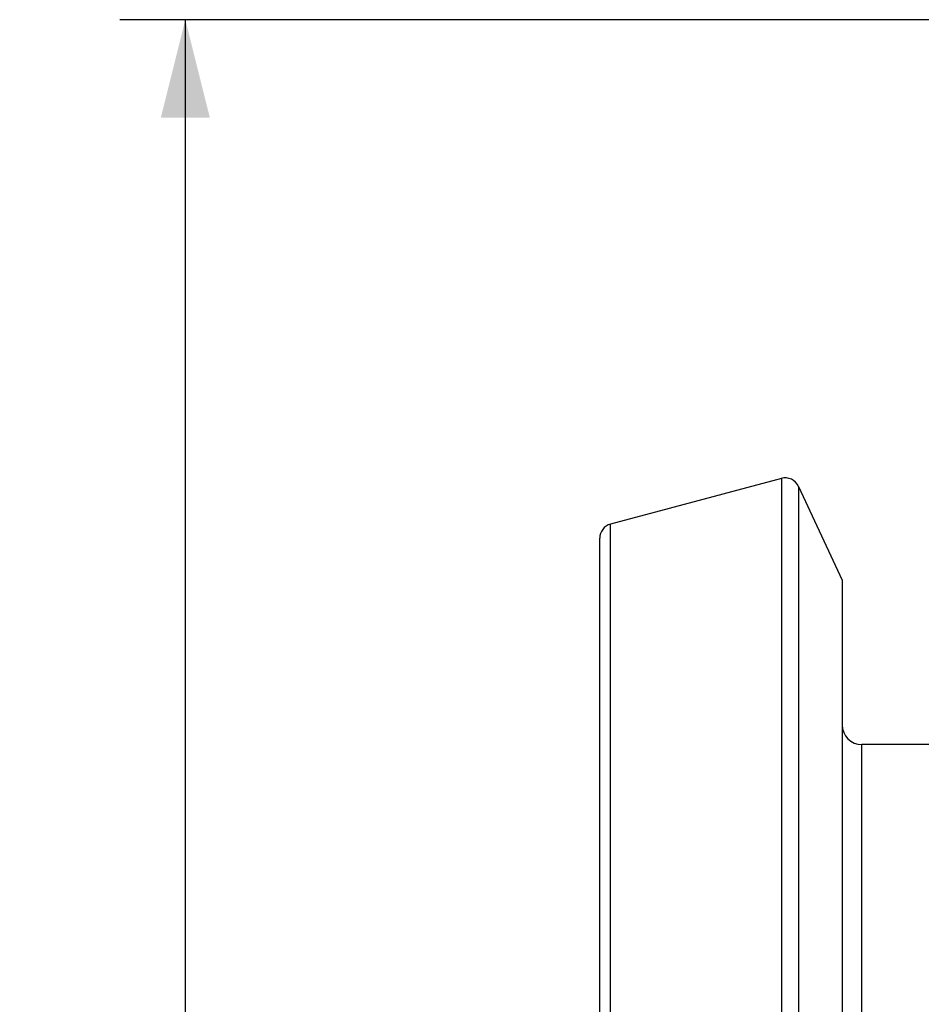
# Model space of a CAD drawing. Extents: x 0 to 594, y 0 to 420.
# Tile 28 of 93: x 212 to 239, y 247 to 277. Entities that reach past the tile are written whole.
import ezdxf

# ---------------------------------------------------------------- set-up
doc = ezdxf.new("R2010")
doc.units = 0
doc.header["$LTSCALE"] = 32.67
doc.layers.get('0').update_dxf_attribs({"linetype": 'CONTINUOUS'})
doc.styles.get("Standard").update_dxf_attribs({"font": 'arial.ttf'})
doc.dimstyles.new('DIMSTYLE_1', dxfattribs={"dimtxt": 4, "dimasz": 3, "dimexe": 2, "dimexo": 1.5, "dimgap": 1, "dimtad": 1, "dimdec": 1, "dimlfac": 6.666667, "dimtxsty": 'STANDARD', "dimblk": '_ARROW_FILLED', "dimblk1": '_ARROW_FILLED', "dimblk2": '_ARROW_FILLED', "dimcen": 0.09, "dimazin": 2, "dimtp": 0.8, "dimtm": 0.8, "dimtfac": 1, "dimtdec": 1, "dimtofl": 0, "dimtmove": 0, "dimatfit": 3, "dimtolj": 1})

# ---------------------------------------------------------------- blocks, each defined once
blk = doc.blocks.new('_ARROW_FILLED')
at = {"color": 0, "linetype": 'BYBLOCK'}
blk.add_solid([(0, 0), (-1, 0.25), (-1, -0.25)], dxfattribs=at)
blk = doc.blocks.new('*D14')
at = {"color": 2, "linetype": 'CONTINUOUS'}
for p, q in [((247.034, 277.133), (214.817, 277.133)), ((216.817, 277.133), (216.817, 205.81)), ((216.817, 134.488), (216.817, 205.81)), ((258.454, 134.488), (214.817, 134.488))]:
    blk.add_line(p, q, dxfattribs=at)
at = {"color": 2, "linetype": 'CONTINUOUS', "xscale": 3, "yscale": 3, "zscale": 3}
for p, rotation in [((216.817, 277.133), 90), ((216.817, 134.488), 270)]:
    blk.add_blockref('_ARROW_FILLED', p, dxfattribs=dict(at, rotation=rotation))
at = {"color": 2, "linetype": 'CONTINUOUS', "insert": (211.817, 205.81), "char_height": 4, "width": 9.32342, "attachment_point": 2, "rotation": 90}
blk.add_mtext('951', dxfattribs=at)

msp = doc.modelspace()

# ---------------------------------------------------------------- linework, layer by layer
at = {"color": 7, "linetype": 'CONTINUOUS'}
for p, q in [((235.065, 263.09), (229.838, 261.689)), ((235.589, 262.845), (236.929, 259.971)), ((229.504, 193.12), (229.504, 261.255)), ((236.929, 259.971), (236.929, 194.404)), ((242.881, 254.938), (237.529, 254.938))]:
    msp.add_line(p, q, dxfattribs=at)
at = {"color": 9, "linetype": 'CONTINUOUS'}
for p, q in [((235.065, 263.09), (235.065, 191.285)), ((235.589, 262.845), (235.589, 191.53)), ((229.838, 192.686), (229.838, 261.689)), ((237.529, 199.438), (237.529, 254.938))]:
    msp.add_line(p, q, dxfattribs=at)
at = {"color": 7, "linetype": 'CONTINUOUS'}
for centre, radius, start, end in [((235.181, 262.655), 0.45, 25, 105), ((229.954, 261.255), 0.45, 105, 180), ((237.529, 255.538), 0.6, 180, 270)]:
    msp.add_arc(centre, radius, start, end, dxfattribs=at)

# ---------------------------------------------------------------- dimensions: what is measured, and where the dimension line sits
at = {"color": 2, "linetype": 'CONTINUOUS'}
dim = msp.add_linear_dim(base=(216.817, 277.133), p1=(259.954, 134.488), p2=(248.534, 277.133), angle=90, dimstyle='DIMSTYLE_1', dxfattribs=at)
dim.commit()
dim.dimension.update_dxf_attribs({"geometry": '*D14', "text_midpoint": (216.817, 205.41), "dimtype": 160})

doc.saveas('drawing.dxf')
